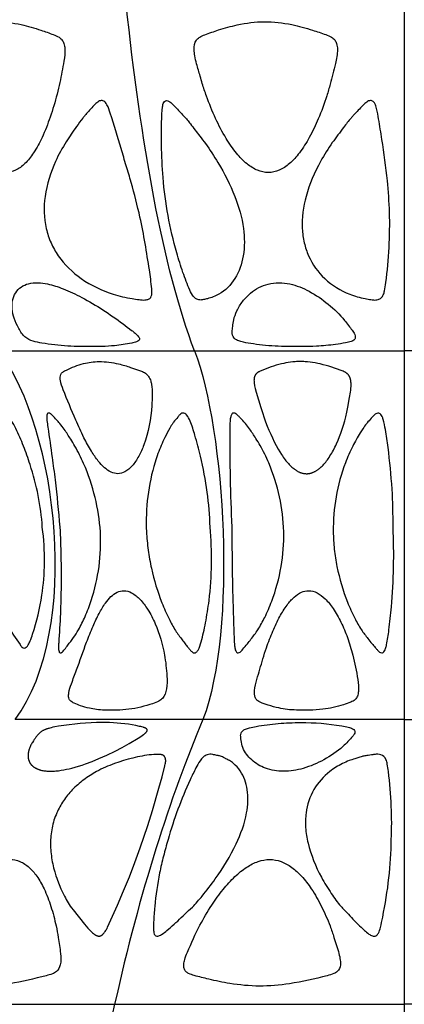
# Model space of a CAD drawing. Header units: millimetres. Extents: x 1250 to 1725, y 0 to 1655.
# Tile 29 of 256: x 1459 to 1488, y 370 to 444. Entities that reach past the tile are written whole.
import ezdxf

# ---------------------------------------------------------------- set-up
doc = ezdxf.new("R2010")
doc.units = ezdxf.units.MM
doc.header["$MEASUREMENT"] = 0
doc.layers.add('Crea2D$visibili$tangenti', color=7, linetype='Continuous', true_color=0x000000)

msp = doc.modelspace()

# ---------------------------------------------------------------- linework, layer by layer
at = {"layer": 'Crea2D$visibili$tangenti'}
for p, q in [((1487.599, 444.744), (1487.599, 418.847)), ((1457.309, 418.847), (1471.92, 418.847)), ((1471.92, 418.847), (1487.599, 418.847)), ((1503.279, 418.847), (1487.599, 418.847)), ((1487.599, 418.847), (1487.599, 391.292)), ((1472.543, 391.292), (1458.513, 391.292)), ((1487.599, 391.292), (1472.543, 391.292)), ((1487.599, 391.292), (1502.655, 391.292)), ((1487.599, 391.292), (1487.599, 370.001)), ((1445.763, 370.001), (1465.943, 370.001)), ((1465.943, 370.001), (1487.599, 370.001)), ((1509.255, 370.001), (1487.599, 370.001)), ((1487.599, 370.001), (1487.599, 341.82))]:
    msp.add_line(p, q, dxfattribs=at)
for points in [[(1480.291, 409.672), (1480.325, 409.671), (1480.36, 409.672), (1480.394, 409.675), (1480.428, 409.678), (1480.462, 409.682), (1480.495, 409.687), (1480.529, 409.693), (1480.562, 409.7), (1480.595, 409.708), (1480.628, 409.717), (1480.66, 409.727), (1480.693, 409.738), (1480.725, 409.749), (1480.757, 409.761), (1480.788, 409.774), (1480.82, 409.787), (1480.858, 409.805), (1480.897, 409.824), (1480.934, 409.844), (1480.972, 409.865), (1481.009, 409.886), (1481.045, 409.909), (1481.081, 409.932), (1481.116, 409.956), (1481.151, 409.981), (1481.186, 410.006), (1481.22, 410.032), (1481.253, 410.059), (1481.319, 410.114), (1481.382, 410.172), (1481.455, 410.242), (1481.526, 410.315), (1481.594, 410.389), (1481.66, 410.466), (1481.723, 410.544), (1481.785, 410.624), (1481.846, 410.705), (1481.904, 410.788), (1481.974, 410.89), (1482.042, 410.995), (1482.108, 411.101), (1482.172, 411.208), (1482.234, 411.316), (1482.294, 411.425), (1482.408, 411.646), (1482.471, 411.776), (1482.531, 411.907), (1482.646, 412.172), (1482.753, 412.439), (1482.854, 412.71), (1482.958, 413.008), (1483.055, 413.309), (1483.144, 413.611), (1483.225, 413.916), (1483.31, 414.278), (1483.384, 414.643), (1483.514, 415.376), (1483.576, 415.775), (1483.592, 415.908), (1483.605, 416.041), (1483.61, 416.108), (1483.614, 416.175), (1483.616, 416.241), (1483.617, 416.308), (1483.616, 416.376), (1483.614, 416.443), (1483.609, 416.515), (1483.606, 416.551), (1483.602, 416.587), (1483.597, 416.622), (1483.592, 416.658), (1483.585, 416.693), (1483.577, 416.728), (1483.569, 416.763), (1483.564, 416.78), (1483.559, 416.797), (1483.553, 416.814), (1483.547, 416.831), (1483.541, 416.848), (1483.535, 416.864), (1483.528, 416.881), (1483.521, 416.897), (1483.513, 416.913), (1483.505, 416.929), (1483.497, 416.945), (1483.488, 416.961), (1483.479, 416.977), (1483.469, 416.992), (1483.461, 417.005), (1483.452, 417.017), (1483.443, 417.03), (1483.434, 417.042), (1483.425, 417.054), (1483.415, 417.066), (1483.405, 417.078), (1483.395, 417.089), (1483.384, 417.101), (1483.373, 417.112), (1483.362, 417.123), (1483.351, 417.133), (1483.34, 417.144), (1483.328, 417.154), (1483.317, 417.163), (1483.305, 417.173), (1483.288, 417.185), (1483.272, 417.197), (1483.255, 417.209), (1483.237, 417.219), (1483.22, 417.23), (1483.202, 417.24), (1483.184, 417.25), (1483.166, 417.259), (1483.129, 417.277), (1483.092, 417.294), (1483.017, 417.326), (1482.809, 417.409), (1482.6, 417.489), (1482.389, 417.564), (1482.176, 417.635), (1481.962, 417.701), (1481.747, 417.763), (1481.53, 417.821), (1481.312, 417.873), (1481.125, 417.914), (1480.936, 417.95), (1480.747, 417.982), (1480.557, 418.009), (1480.366, 418.03), (1480.175, 418.045), (1480.079, 418.05), (1479.983, 418.053), (1479.887, 418.055), (1479.79, 418.054), (1479.703, 418.054), (1479.616, 418.052), (1479.529, 418.048), (1479.442, 418.043), (1479.268, 418.029), (1479.095, 418.009), (1478.923, 417.984), (1478.751, 417.954), (1478.58, 417.919), (1478.41, 417.881), (1478.215, 417.831), (1478.021, 417.777), (1477.828, 417.719), (1477.637, 417.656), (1477.447, 417.588), (1477.259, 417.517), (1477.072, 417.442), (1476.886, 417.364), (1476.814, 417.331), (1476.778, 417.314), (1476.742, 417.297), (1476.708, 417.278), (1476.69, 417.268), (1476.674, 417.258), (1476.657, 417.247), (1476.64, 417.236), (1476.624, 417.225), (1476.608, 417.213), (1476.598, 417.204), (1476.587, 417.195), (1476.577, 417.186), (1476.566, 417.177), (1476.556, 417.168), (1476.547, 417.158), (1476.537, 417.149), (1476.527, 417.139), (1476.518, 417.129), (1476.509, 417.118), (1476.501, 417.108), (1476.492, 417.097), (1476.484, 417.086), (1476.476, 417.075), (1476.468, 417.064), (1476.461, 417.052), (1476.454, 417.041), (1476.447, 417.029), (1476.441, 417.017), (1476.434, 417.005), (1476.428, 416.993), (1476.423, 416.981), (1476.418, 416.969), (1476.412, 416.957), (1476.408, 416.944), (1476.403, 416.931), (1476.399, 416.919), (1476.395, 416.906), (1476.391, 416.893), (1476.388, 416.88), (1476.384, 416.867), (1476.381, 416.854), (1476.377, 416.835), (1476.374, 416.816), (1476.371, 416.796), (1476.368, 416.777), (1476.366, 416.757), (1476.365, 416.738), (1476.363, 416.718), (1476.362, 416.698), (1476.361, 416.659), (1476.362, 416.619), (1476.363, 416.58), (1476.365, 416.54), (1476.369, 416.49), (1476.375, 416.441), (1476.381, 416.391), (1476.388, 416.342), (1476.405, 416.244), (1476.425, 416.146), (1476.447, 416.049), (1476.524, 415.76), (1476.862, 414.619), (1476.985, 414.236), (1477.115, 413.856), (1477.229, 413.544), (1477.35, 413.235), (1477.476, 412.928), (1477.608, 412.624), (1477.737, 412.341), (1477.871, 412.062), (1478.013, 411.786), (1478.162, 411.515), (1478.285, 411.308), (1478.414, 411.104), (1478.481, 411.004), (1478.55, 410.906), (1478.621, 410.808), (1478.693, 410.712), (1478.751, 410.639), (1478.81, 410.566), (1478.87, 410.495), (1478.932, 410.425), (1478.995, 410.356), (1479.061, 410.289), (1479.127, 410.224), (1479.196, 410.161), (1479.261, 410.104), (1479.328, 410.05), (1479.362, 410.024), (1479.396, 409.998), (1479.431, 409.973), (1479.466, 409.949), (1479.502, 409.925), (1479.538, 409.903), (1479.574, 409.881), (1479.612, 409.86), (1479.649, 409.839), (1479.687, 409.82), (1479.726, 409.801), (1479.765, 409.784), (1479.796, 409.771), (1479.828, 409.759), (1479.859, 409.747), (1479.891, 409.736), (1479.924, 409.726), (1479.956, 409.716), (1479.989, 409.708), (1480.022, 409.7), (1480.055, 409.693), (1480.088, 409.687), (1480.122, 409.682), (1480.156, 409.678), (1480.189, 409.675), (1480.223, 409.673), (1480.257, 409.672)], [(1465.003, 391.066), (1464.594, 391.061), (1464.184, 391.047), (1463.775, 391.024), (1463.366, 390.993), (1462.957, 390.954), (1462.549, 390.907), (1462.141, 390.851), (1461.735, 390.786), (1461.462, 390.736), (1461.326, 390.709), (1461.191, 390.678), (1461.101, 390.657), (1461.012, 390.633), (1460.968, 390.621), (1460.924, 390.607), (1460.88, 390.593), (1460.837, 390.577), (1460.799, 390.563), (1460.762, 390.548), (1460.725, 390.532), (1460.688, 390.515), (1460.652, 390.498), (1460.616, 390.479), (1460.58, 390.46), (1460.545, 390.44), (1460.511, 390.419), (1460.477, 390.397), (1460.444, 390.374), (1460.411, 390.35), (1460.379, 390.325), (1460.348, 390.3), (1460.318, 390.273), (1460.289, 390.246), (1460.265, 390.223), (1460.242, 390.199), (1460.22, 390.175), (1460.198, 390.15), (1460.155, 390.1), (1460.114, 390.048), (1460.05, 389.965), (1459.989, 389.879), (1459.93, 389.793), (1459.872, 389.705), (1459.796, 389.581), (1459.759, 389.518), (1459.723, 389.455), (1459.689, 389.391), (1459.657, 389.326), (1459.627, 389.26), (1459.599, 389.193), (1459.576, 389.133), (1459.555, 389.073), (1459.536, 389.012), (1459.527, 388.981), (1459.519, 388.95), (1459.512, 388.919), (1459.505, 388.888), (1459.498, 388.857), (1459.493, 388.826), (1459.487, 388.794), (1459.483, 388.763), (1459.479, 388.731), (1459.476, 388.7), (1459.474, 388.672), (1459.472, 388.645), (1459.471, 388.618), (1459.471, 388.59), (1459.471, 388.563), (1459.471, 388.536), (1459.473, 388.509), (1459.475, 388.481), (1459.477, 388.454), (1459.48, 388.427), (1459.484, 388.4), (1459.489, 388.374), (1459.494, 388.347), (1459.5, 388.32), (1459.507, 388.294), (1459.514, 388.268), (1459.522, 388.243), (1459.531, 388.219), (1459.54, 388.195), (1459.55, 388.171), (1459.56, 388.147), (1459.571, 388.124), (1459.583, 388.101), (1459.595, 388.078), (1459.608, 388.056), (1459.621, 388.034), (1459.635, 388.012), (1459.65, 387.991), (1459.665, 387.97), (1459.681, 387.949), (1459.697, 387.929), (1459.714, 387.909), (1459.731, 387.89), (1459.748, 387.872), (1459.766, 387.854), (1459.785, 387.836), (1459.804, 387.819), (1459.823, 387.803), (1459.843, 387.786), (1459.863, 387.771), (1459.883, 387.755), (1459.904, 387.74), (1459.925, 387.726), (1459.946, 387.712), (1459.968, 387.698), (1459.99, 387.685), (1460.012, 387.672), (1460.034, 387.66), (1460.066, 387.643), (1460.098, 387.627), (1460.13, 387.612), (1460.163, 387.598), (1460.196, 387.584), (1460.229, 387.571), (1460.263, 387.559), (1460.296, 387.547), (1460.331, 387.536), (1460.365, 387.526), (1460.4, 387.517), (1460.434, 387.507), (1460.504, 387.491), (1460.575, 387.477), (1460.646, 387.465), (1460.718, 387.455), (1460.789, 387.447), (1460.861, 387.44), (1460.933, 387.435), (1461.005, 387.431), (1461.147, 387.428), (1461.248, 387.429), (1461.349, 387.433), (1461.449, 387.439), (1461.549, 387.447), (1461.65, 387.456), (1461.749, 387.468), (1461.949, 387.495), (1462.147, 387.529), (1462.345, 387.568), (1462.541, 387.613), (1462.737, 387.661), (1462.995, 387.732), (1463.251, 387.808), (1463.505, 387.89), (1463.758, 387.977), (1464.259, 388.165), (1464.754, 388.368), (1465.369, 388.639), (1465.975, 388.93), (1466.51, 389.208), (1467.036, 389.504), (1467.699, 389.905), (1467.899, 390.03), (1467.998, 390.095), (1468.095, 390.162), (1468.148, 390.202), (1468.174, 390.222), (1468.2, 390.243), (1468.225, 390.264), (1468.249, 390.286), (1468.261, 390.298), (1468.272, 390.309), (1468.284, 390.321), (1468.295, 390.333), (1468.311, 390.351), (1468.318, 390.36), (1468.325, 390.369), (1468.333, 390.379), (1468.339, 390.388), (1468.346, 390.398), (1468.352, 390.408), (1468.357, 390.417), (1468.359, 390.421), (1468.362, 390.425), (1468.364, 390.43), (1468.366, 390.434), (1468.368, 390.439), (1468.37, 390.443), (1468.371, 390.448), (1468.373, 390.453), (1468.375, 390.457), (1468.376, 390.462), (1468.377, 390.467), (1468.378, 390.472), (1468.379, 390.477), (1468.379, 390.479), (1468.38, 390.482), (1468.38, 390.485), (1468.38, 390.488), (1468.381, 390.491), (1468.381, 390.494), (1468.381, 390.498), (1468.381, 390.501), (1468.381, 390.504), (1468.381, 390.507), (1468.38, 390.511), (1468.38, 390.514), (1468.379, 390.517), (1468.379, 390.52), (1468.378, 390.523), (1468.377, 390.527), (1468.377, 390.53), (1468.376, 390.531), (1468.376, 390.533), (1468.375, 390.535), (1468.374, 390.537), (1468.373, 390.539), (1468.372, 390.541), (1468.371, 390.543), (1468.37, 390.545), (1468.369, 390.547), (1468.368, 390.549), (1468.367, 390.551), (1468.366, 390.553), (1468.365, 390.555), (1468.364, 390.557), (1468.361, 390.56), (1468.358, 390.564), (1468.355, 390.568), (1468.353, 390.571), (1468.35, 390.574), (1468.346, 390.578), (1468.343, 390.581), (1468.34, 390.584), (1468.333, 390.591), (1468.328, 390.595), (1468.324, 390.599), (1468.319, 390.603), (1468.313, 390.607), (1468.308, 390.611), (1468.303, 390.615), (1468.298, 390.618), (1468.293, 390.622), (1468.282, 390.629), (1468.271, 390.635), (1468.26, 390.641), (1468.248, 390.647), (1468.237, 390.653), (1468.225, 390.658), (1468.213, 390.663), (1468.202, 390.668), (1468.178, 390.677), (1468.153, 390.686), (1468.111, 390.7), (1468.069, 390.713), (1467.984, 390.738), (1467.898, 390.761), (1467.812, 390.781), (1467.534, 390.842), (1467.254, 390.895), (1466.975, 390.939), (1466.695, 390.976), (1466.414, 391.006), (1466.132, 391.029), (1465.85, 391.046), (1465.568, 391.058)], [(1461.618, 384.308), (1461.56, 384.173), (1461.505, 384.036), (1461.455, 383.897), (1461.409, 383.758), (1461.367, 383.617), (1461.329, 383.474), (1461.294, 383.331), (1461.264, 383.187), (1461.237, 383.043), (1461.214, 382.897), (1461.194, 382.751), (1461.178, 382.605), (1461.166, 382.458), (1461.157, 382.311), (1461.151, 382.164), (1461.149, 382.017), (1461.151, 381.863), (1461.156, 381.71), (1461.164, 381.557), (1461.176, 381.404), (1461.191, 381.251), (1461.21, 381.099), (1461.231, 380.947), (1461.256, 380.795), (1461.284, 380.644), (1461.315, 380.493), (1461.348, 380.343), (1461.384, 380.194), (1461.423, 380.045), (1461.465, 379.897), (1461.556, 379.604), (1461.61, 379.441), (1461.668, 379.28), (1461.791, 378.961), (1461.925, 378.646), (1462.068, 378.334), (1462.194, 378.08), (1462.26, 377.954), (1462.328, 377.829), (1462.398, 377.706), (1462.471, 377.584), (1462.547, 377.465), (1462.625, 377.347), (1462.728, 377.201), (1462.835, 377.059), (1463.688, 375.99), (1463.809, 375.843), (1463.933, 375.699), (1464.031, 375.592), (1464.082, 375.54), (1464.134, 375.489), (1464.186, 375.439), (1464.24, 375.39), (1464.295, 375.343), (1464.351, 375.296), (1464.382, 375.271), (1464.415, 375.246), (1464.447, 375.222), (1464.464, 375.211), (1464.481, 375.2), (1464.498, 375.189), (1464.515, 375.179), (1464.533, 375.169), (1464.551, 375.16), (1464.569, 375.151), (1464.587, 375.142), (1464.606, 375.134), (1464.625, 375.127), (1464.636, 375.123), (1464.648, 375.12), (1464.659, 375.116), (1464.671, 375.113), (1464.682, 375.11), (1464.694, 375.108), (1464.706, 375.105), (1464.718, 375.103), (1464.729, 375.102), (1464.741, 375.101), (1464.753, 375.1), (1464.765, 375.099), (1464.771, 375.099), (1464.777, 375.099), (1464.783, 375.099), (1464.789, 375.1), (1464.794, 375.1), (1464.8, 375.1), (1464.806, 375.101), (1464.812, 375.102), (1464.819, 375.103), (1464.826, 375.104), (1464.834, 375.105), (1464.841, 375.107), (1464.848, 375.109), (1464.855, 375.111), (1464.862, 375.113), (1464.869, 375.115), (1464.876, 375.117), (1464.883, 375.12), (1464.89, 375.122), (1464.897, 375.125), (1464.904, 375.128), (1464.911, 375.131), (1464.917, 375.134), (1464.924, 375.138), (1464.937, 375.145), (1464.951, 375.152), (1464.963, 375.16), (1464.976, 375.168), (1464.989, 375.177), (1465.001, 375.186), (1465.013, 375.195), (1465.024, 375.204), (1465.04, 375.218), (1465.055, 375.231), (1465.069, 375.245), (1465.084, 375.259), (1465.097, 375.274), (1465.111, 375.289), (1465.124, 375.304), (1465.137, 375.319), (1465.162, 375.351), (1465.186, 375.383), (1465.234, 375.449), (1465.285, 375.524), (1465.31, 375.562), (1465.322, 375.582), (1465.333, 375.601), (1465.344, 375.621), (1465.355, 375.64), (1465.374, 375.68), (1465.412, 375.76), (1466.152, 377.418), (1466.607, 378.473), (1467.046, 379.536), (1467.463, 380.607), (1467.85, 381.689), (1468.425, 383.365), (1468.777, 384.491), (1469.259, 386.159), (1469.485, 386.998), (1469.7, 387.84), (1469.73, 387.967), (1469.737, 387.999), (1469.743, 388.031), (1469.748, 388.063), (1469.752, 388.095), (1469.756, 388.127), (1469.758, 388.159), (1469.759, 388.175), (1469.76, 388.192), (1469.76, 388.208), (1469.76, 388.224), (1469.759, 388.24), (1469.758, 388.256), (1469.757, 388.272), (1469.756, 388.289), (1469.754, 388.305), (1469.751, 388.321), (1469.748, 388.338), (1469.745, 388.354), (1469.742, 388.366), (1469.739, 388.378), (1469.736, 388.389), (1469.733, 388.401), (1469.729, 388.413), (1469.725, 388.424), (1469.721, 388.436), (1469.716, 388.447), (1469.711, 388.458), (1469.706, 388.469), (1469.701, 388.48), (1469.695, 388.49), (1469.689, 388.501), (1469.686, 388.506), (1469.682, 388.511), (1469.679, 388.515), (1469.676, 388.52), (1469.672, 388.525), (1469.669, 388.53), (1469.666, 388.534), (1469.662, 388.538), (1469.659, 388.542), (1469.655, 388.546), (1469.648, 388.553), (1469.641, 388.56), (1469.633, 388.567), (1469.626, 388.574), (1469.618, 388.581), (1469.61, 388.587), (1469.601, 388.593), (1469.593, 388.599), (1469.584, 388.604), (1469.575, 388.61), (1469.566, 388.615), (1469.557, 388.62), (1469.548, 388.624), (1469.538, 388.629), (1469.53, 388.633), (1469.521, 388.636), (1469.512, 388.64), (1469.504, 388.643), (1469.495, 388.646), (1469.486, 388.649), (1469.468, 388.654), (1469.449, 388.659), (1469.431, 388.664), (1469.412, 388.667), (1469.393, 388.671), (1469.374, 388.673), (1469.355, 388.676), (1469.336, 388.678), (1469.317, 388.679), (1469.278, 388.682), (1469.24, 388.683), (1469.191, 388.684), (1469.143, 388.684), (1469.046, 388.681), (1468.878, 388.672), (1468.71, 388.658), (1468.532, 388.64), (1468.356, 388.617), (1468.18, 388.591), (1468.005, 388.561), (1467.657, 388.492), (1467.311, 388.412), (1466.959, 388.322), (1466.61, 388.223), (1466.263, 388.114), (1465.92, 387.995), (1465.582, 387.865), (1465.414, 387.795), (1465.248, 387.723), (1465.083, 387.647), (1464.92, 387.569), (1464.758, 387.487), (1464.598, 387.402), (1464.349, 387.26), (1464.226, 387.186), (1464.105, 387.109), (1463.984, 387.031), (1463.866, 386.95), (1463.748, 386.868), (1463.633, 386.783), (1463.519, 386.696), (1463.407, 386.606), (1463.296, 386.515), (1463.188, 386.421), (1463.081, 386.325), (1462.977, 386.228), (1462.874, 386.127), (1462.774, 386.025), (1462.685, 385.93), (1462.598, 385.834), (1462.512, 385.735), (1462.429, 385.635), (1462.348, 385.534), (1462.27, 385.43), (1462.193, 385.325), (1462.119, 385.219), (1462.047, 385.11), (1461.978, 385), (1461.911, 384.889), (1461.847, 384.776), (1461.785, 384.661), (1461.727, 384.545), (1461.671, 384.427)]]:
    msp.add_lwpolyline(points, close=True, dxfattribs=at)
for points in [[(1471.92, 418.847), (1469.537, 425.064), (1467.88, 434.596), (1466.81, 444.744)], [(1458.513, 391.292), (1463.463, 398.022), (1461.726, 412.865), (1457.309, 418.847)], [(1471.92, 418.847), (1474.206, 412.865), (1475.106, 398.022), (1472.543, 391.292)], [(1472.543, 391.292), (1470.092, 385.484), (1467.824, 378.434), (1465.943, 370.001)], [(1465.943, 370.001), (1464.059, 361.595), (1462.532, 352.02), (1461.391, 341.82)]]:
    msp.add_open_spline(points, degree=3, dxfattribs=at)
for points, knots in [([(1457.046, 443.464), (1456.412, 443.464), (1455.338, 443.302), (1453.98, 442.889), (1453.185, 442.593), (1452.741, 442.406), (1452.539, 442.279), (1452.243, 441.971), (1452.222, 441.442), (1452.311, 440.845), (1452.54, 439.992), (1452.841, 438.998), (1453.301, 437.636), (1453.871, 436.3), (1454.601, 434.881), (1455.363, 433.759), (1456.151, 432.887), (1456.954, 432.333), (1457.54, 432.182), (1457.801, 432.182), (1458.055, 432.182), (1458.589, 432.319), (1459.305, 432.865), (1459.959, 433.715), (1460.587, 434.894), (1461.162, 436.366), (1461.575, 437.752), (1461.897, 439.156), (1462.124, 440.29), (1462.269, 441.264), (1462.173, 441.812), (1462.03, 442.111), (1461.741, 442.343), (1461.202, 442.566), (1460.259, 442.89), (1458.839, 443.318), (1457.689, 443.466), (1457.046, 443.464)], [0, 0, 0, 0, 1.898753, 3.240814, 4.25527, 4.442022, 4.686544, 4.967907, 5.688654, 6.158275, 6.829708, 8.305407, 9.297543, 11.125829, 12.667797, 14.075999, 15.18597, 16.187291, 16.966729, 16.966729, 16.966729, 17.72743, 18.582138, 19.628475, 20.934877, 22.574781, 24.368477, 25.267423, 26.896465, 27.838084, 28.215505, 28.533584, 28.82518, 29.298157, 30.285818, 31.8142, 33.743144, 33.743144, 33.743144, 33.743144]), ([(1477.136, 443.464), (1476.455, 443.464), (1475.299, 443.301), (1473.827, 442.888), (1472.96, 442.593), (1472.473, 442.408), (1472.252, 442.283), (1471.919, 441.991), (1471.861, 441.453), (1471.937, 440.869), (1472.098, 440.195), (1472.301, 439.514), (1472.531, 438.703), (1472.889, 437.638), (1473.452, 436.253), (1474.194, 434.813), (1474.982, 433.669), (1475.767, 432.841), (1476.581, 432.318), (1477.161, 432.182), (1477.436, 432.182), (1477.71, 432.182), (1478.288, 432.319), (1479.085, 432.859), (1479.838, 433.707), (1480.549, 434.846), (1481.227, 436.275), (1481.721, 437.622), (1482.131, 439.007), (1482.414, 440.162), (1482.636, 441.172), (1482.569, 441.79), (1482.417, 442.112), (1482.119, 442.344), (1481.557, 442.567), (1480.562, 442.893), (1479.048, 443.32), (1477.824, 443.466), (1477.136, 443.464)], [0, 0, 0, 0, 2.03938, 3.485622, 4.583077, 4.785482, 5.049001, 5.344551, 6.077461, 6.547287, 7.162679, 8.12336, 8.698789, 9.680278, 11.499198, 13.175543, 14.536981, 15.654113, 16.585325, 17.408131, 17.408131, 17.408131, 18.23153, 19.153082, 20.261199, 21.62201, 23.166777, 25.007061, 25.91766, 27.501889, 28.572174, 29.014897, 29.332286, 29.627975, 30.116152, 31.149045, 32.766034, 34.829817, 34.829817, 34.829817, 34.829817]), ([(1468.383, 422.686), (1468.451, 422.704), (1468.579, 422.762), (1468.707, 422.943), (1468.746, 423.2), (1468.688, 423.859), (1468.419, 425.757), (1467.979, 428.424), (1467.315, 431.004), (1466.811, 432.705), (1466.281, 434.424), (1465.827, 435.956), (1465.445, 437.172), (1465.186, 437.547), (1464.85, 437.589), (1464.574, 437.382), (1464.291, 437.103), (1464.006, 436.76), (1463.752, 436.487), (1463.444, 436.119), (1462.982, 435.47), (1462.247, 434.42), (1461.318, 432.727), (1460.616, 430.531), (1460.641, 428.784), (1460.829, 427.997)], [0, 0, 0, 0, 0.211694, 0.406957, 0.645281, 0.977754, 2.391621, 6.39598, 9.082698, 10.374551, 11.720588, 14.47808, 15.169356, 15.54286, 15.795773, 16.102152, 16.528015, 17.014451, 17.420768, 17.657449, 18.445631, 19.816444, 21.49582, 24.234286, 26.657394, 26.657394, 26.657394, 26.657394]), ([(1472.168, 422.686), (1472.258, 422.659), (1472.404, 422.642), (1472.643, 422.698), (1473.082, 422.793), (1473.999, 423.142), (1475.069, 424.227), (1475.677, 426.018), (1475.663, 427.322), (1475.572, 427.997), (1475.461, 428.824), (1474.959, 430.535), (1473.893, 432.629), (1472.935, 434.085), (1472.223, 435.031), (1471.764, 435.614), (1471.281, 436.235), (1470.883, 436.658), (1470.511, 437.063), (1470.252, 437.329), (1470.05, 437.498), (1469.839, 437.592), (1469.647, 437.52), (1469.555, 437.292), (1469.495, 436.96), (1469.44, 435.919), (1469.436, 434.185), (1469.576, 430.709), (1470.15, 427.515), (1471.029, 424.753), (1471.431, 423.651), (1471.784, 422.935), (1472.04, 422.726), (1472.168, 422.686)], [0, 0, 0, 0, 0.283972, 0.428383, 0.731238, 1.640629, 3.329268, 5.162575, 7.20401, 7.20401, 7.20401, 9.703591, 12.52497, 14.229847, 14.93015, 16.075282, 16.45667, 17.286796, 17.81651, 18.10923, 18.398529, 18.606119, 18.779487, 18.966277, 19.298492, 19.810708, 22.078277, 24.509987, 30.233168, 31.772772, 33.197609, 33.754862, 34.153724, 34.153724, 34.153724, 34.153724]), ([(1485.64, 422.686), (1485.726, 422.71), (1485.892, 422.801), (1486.048, 423.045), (1486.151, 423.437), (1486.432, 425.486), (1486.59, 428.246), (1486.344, 431.825), (1486.006, 434.145), (1485.728, 435.942), (1485.561, 436.843), (1485.434, 437.307), (1485.253, 437.558), (1484.966, 437.584), (1484.69, 437.383), (1484.394, 437.102), (1484.092, 436.761), (1483.823, 436.487), (1483.477, 436.099), (1482.958, 435.424), (1482.153, 434.371), (1481.106, 432.7), (1480.183, 430.566), (1479.924, 428.81), (1479.968, 427.997)], [0, 0, 0, 0, 0.268503, 0.546544, 0.85073, 1.479081, 6.750974, 9.117991, 12.23126, 13.781921, 14.575603, 14.979482, 15.223119, 15.463123, 15.772327, 16.209005, 16.707929, 17.125219, 17.368601, 18.261285, 19.68315, 21.339031, 24.174637, 26.610116, 26.610116, 26.610116, 26.610116]), ([(1460.829, 427.997), (1460.915, 427.629), (1461.154, 426.922), (1461.924, 425.555), (1463.435, 424.093), (1465.434, 423.146), (1466.945, 422.797), (1467.673, 422.7), (1468.049, 422.645), (1468.258, 422.656), (1468.383, 422.686)], [0, 0, 0, 0, 1.129673, 2.23813, 4.67283, 7.346161, 8.792214, 9.318851, 9.545989, 9.935634, 9.935634, 9.935634, 9.935634]), ([(1479.968, 427.997), (1479.985, 427.636), (1480.084, 426.941), (1480.527, 425.602), (1481.582, 424.125), (1483.179, 423.142), (1484.419, 422.796), (1485.023, 422.699), (1485.345, 422.644), (1485.529, 422.657), (1485.64, 422.686)], [0, 0, 0, 0, 1.081014, 2.100071, 4.210496, 6.418753, 7.618501, 8.059679, 8.251814, 8.600314, 8.600314, 8.600314, 8.600314]), ([(1463.406, 419.171), (1463.942, 419.168), (1464.789, 419.161), (1466.063, 419.234), (1466.923, 419.368), (1467.528, 419.506), (1467.731, 419.594), (1467.808, 419.697), (1467.795, 419.805), (1467.726, 419.918), (1467.577, 420.092), (1467.392, 420.246), (1467.037, 420.513), (1465.817, 421.458), (1464.131, 422.549), (1462.197, 423.484), (1461.32, 423.772), (1460.924, 423.857), (1460.466, 423.952), (1459.755, 424.016), (1458.937, 423.661), (1458.5, 423.214), (1458.282, 422.62), (1458.246, 421.954), (1458.416, 421.239), (1458.704, 420.653), (1458.966, 420.182), (1459.298, 419.798), (1459.833, 419.548), (1460.604, 419.414), (1461.786, 419.24), (1462.758, 419.182), (1463.406, 419.171)], [0, 0, 0, 0, 1.606467, 2.539183, 3.827707, 4.213325, 4.401692, 4.483159, 4.580736, 4.707676, 4.881497, 5.264626, 5.427505, 6.21496, 9.891791, 11.43589, 12.650952, 12.650952, 12.650952, 14.074095, 14.700354, 15.282016, 15.906427, 16.567536, 17.262933, 18.094743, 18.515122, 18.886708, 19.58629, 20.259009, 21.22676, 23.173537, 23.173537, 23.173537, 23.173537]), ([(1478.881, 419.171), (1479.594, 419.169), (1480.791, 419.154), (1482.234, 419.292), (1483.102, 419.428), (1483.582, 419.532), (1483.831, 419.639), (1483.924, 419.771), (1483.951, 419.978), (1483.839, 420.189), (1483.647, 420.468), (1483.423, 420.76), (1482.887, 421.462), (1481.938, 422.376), (1480.567, 423.329), (1479.548, 423.745), (1479.044, 423.857), (1478.514, 423.978), (1477.433, 423.987), (1476.229, 423.353), (1475.499, 422.572), (1475.07, 421.892), (1474.841, 421.238), (1474.776, 420.708), (1474.705, 420.251), (1474.779, 419.862), (1475.085, 419.629), (1475.506, 419.501), (1476.158, 419.386), (1477.321, 419.233), (1478.248, 419.18), (1478.881, 419.171)], [0, 0, 0, 0, 2.141627, 3.583787, 4.344795, 4.778251, 5.054494, 5.148326, 5.241563, 5.66523, 5.826836, 6.274485, 6.762245, 8.477463, 10.206696, 11.75361, 11.75361, 11.75361, 13.387092, 14.895742, 15.728031, 16.579514, 17.293151, 17.791079, 18.1777, 18.685125, 18.917927, 19.272354, 20.01477, 20.895698, 22.794939, 22.794939, 22.794939, 22.794939]), ([(1466.173, 409.672), (1466.357, 409.668), (1466.773, 409.791), (1467.198, 410.175), (1467.522, 410.589), (1467.747, 410.978), (1467.957, 411.386), (1468.446, 412.612), (1468.717, 414.032), (1468.745, 415.565), (1468.741, 416.175), (1468.638, 416.635), (1468.523, 416.913), (1468.298, 417.16), (1468.03, 417.304), (1467.634, 417.453), (1467.045, 417.657), (1466.076, 417.942), (1465.278, 418.057), (1464.788, 418.054), (1464.392, 418.056), (1463.542, 417.935), (1462.647, 417.581), (1462.079, 417.293), (1461.905, 417.106), (1461.853, 416.875), (1461.897, 416.478), (1462.311, 415.41), (1462.886, 413.979), (1463.593, 412.445), (1464.151, 411.416), (1464.662, 410.66), (1465.148, 410.121), (1465.636, 409.765), (1466.002, 409.669), (1466.173, 409.672)], [0, 0, 0, 0, 0.548218, 1.268075, 1.681789, 2.136895, 2.602912, 3.064334, 6.088449, 6.892921, 7.666654, 7.912475, 8.300823, 8.561958, 8.89658, 9.205395, 9.832308, 10.766013, 12.235284, 12.235284, 12.235284, 13.421746, 14.791006, 15.105151, 15.333001, 15.534098, 15.797456, 16.518171, 18.968586, 20.425945, 21.582402, 22.47933, 23.156049, 23.757034, 24.267443, 24.267443, 24.267443, 24.267443]), ([(1460.536, 405.668), (1460.437, 407.26), (1460.007, 409.317), (1459.146, 411.725), (1458.682, 412.834), (1458.32, 413.523), (1458.076, 413.79), (1457.915, 413.86), (1457.754, 413.834), (1457.652, 413.716), (1457.56, 413.6), (1457.462, 413.426), (1457.317, 413.223), (1457.151, 412.924), (1456.954, 412.442), (1456.685, 411.732), (1456.298, 410.452), (1456, 408.609), (1455.865, 405.147), (1456.46, 401.983), (1457.409, 399.415), (1457.989, 398.144), (1458.586, 397.294), (1458.996, 396.706), (1459.127, 396.639), (1459.175, 396.634)], [0, 0, 0, 0, 4.783696, 6.257279, 7.674696, 8.386081, 8.587069, 8.751031, 8.886495, 9.068842, 9.179908, 9.351436, 9.652799, 9.938696, 10.36894, 11.218588, 12.213847, 14.377476, 16.802907, 22.587649, 23.919725, 25.024272, 26.765631, 27.025802, 27.176478, 27.176478, 27.176478, 27.176478]), ([(1461.891, 396.271), (1461.923, 396.273), (1461.993, 396.312), (1462.094, 396.405), (1462.248, 396.592), (1462.651, 397.112), (1463.22, 397.902), (1463.775, 399.038), (1464.678, 401.41), (1464.972, 403.596), (1464.877, 405.331), (1464.823, 406.197), (1464.55, 407.941), (1463.825, 410.074), (1463.12, 411.491), (1462.613, 412.332), (1462.24, 412.9), (1461.923, 413.335), (1461.634, 413.655), (1461.409, 413.904), (1461.177, 414.137), (1461.02, 414.22), (1460.905, 414.165), (1460.855, 413.95), (1460.881, 413.61), (1461.028, 412.549), (1461.253, 411.079), (1461.569, 408.594), (1461.748, 406.858), (1461.845, 405.681)], [0, 0, 0, 0, 0.093832, 0.237199, 0.410378, 0.820458, 2.214578, 3.316498, 4.609414, 9.821235, 9.821235, 9.821235, 12.42153, 15.09856, 16.555638, 17.162235, 18.043831, 18.593868, 18.775687, 19.336584, 19.603331, 19.761717, 19.84295, 19.959548, 20.382655, 20.884913, 23.160311, 24.851964, 28.39607, 28.39607, 28.39607, 28.39607]), ([(1473.075, 405.681), (1473.052, 406.553), (1472.903, 408.336), (1472.467, 410.622), (1471.998, 412.388), (1471.672, 413.426), (1471.419, 413.983), (1471.207, 414.18), (1471.045, 414.219), (1470.876, 414.144), (1470.756, 414.023), (1470.581, 413.805), (1470.434, 413.618), (1470.225, 413.353), (1469.996, 412.972), (1469.718, 412.416), (1469.319, 411.582), (1468.499, 409.307), (1468.25, 407.085), (1468.321, 405.331), (1468.345, 404.873), (1468.431, 403.956), (1468.752, 402.163), (1469.275, 400.436), (1469.95, 398.909), (1470.447, 397.973), (1470.899, 397.373), (1471.208, 396.957), (1471.413, 396.713), (1471.575, 396.499), (1471.725, 396.336), (1471.848, 396.273), (1471.904, 396.271)], [0, 0, 0, 0, 2.616888, 5.359008, 6.975077, 8.095827, 8.624411, 8.798078, 8.943614, 9.103887, 9.327612, 9.455502, 9.941132, 10.041323, 10.469457, 11.271089, 11.905999, 13.243196, 18.512866, 18.512866, 18.512866, 19.890092, 21.272237, 23.972972, 25.285865, 26.279617, 27.146601, 27.53175, 27.838948, 28.0989, 28.336653, 28.501522, 28.501522, 28.501522, 28.501522]), ([(1475.166, 396.271), (1475.222, 396.276), (1475.358, 396.355), (1475.573, 396.606), (1475.847, 396.924), (1476.226, 397.407), (1476.703, 398.042), (1477.215, 398.999), (1477.886, 400.549), (1478.466, 402.688), (1478.607, 404.458), (1478.589, 405.331), (1478.564, 406.212), (1478.342, 407.971), (1477.658, 410.121), (1476.968, 411.541), (1476.463, 412.376), (1476.103, 412.931), (1475.803, 413.34), (1475.541, 413.625), (1475.365, 413.809), (1475.17, 414.017), (1475.036, 414.139), (1474.877, 414.214), (1474.762, 414.192), (1474.668, 414.096), (1474.601, 413.893), (1474.555, 413.509), (1474.526, 410.76), (1474.59, 408.118), (1474.705, 405.681)], [0, 0, 0, 0, 0.169372, 0.45726, 0.989885, 1.427985, 2.302758, 3.365243, 4.678635, 7.363699, 9.983634, 9.983634, 9.983634, 12.626996, 15.279181, 16.724113, 17.357673, 18.204341, 18.708304, 18.876471, 19.365734, 19.472976, 19.732206, 19.906461, 19.987187, 20.067758, 20.296694, 20.619322, 21.224189, 28.544307, 28.544307, 28.544307, 28.544307]), ([(1486.755, 405.681), (1486.767, 406.627), (1486.714, 408.618), (1486.473, 411.045), (1486.221, 412.781), (1486.077, 413.554), (1485.954, 413.932), (1485.859, 414.089), (1485.754, 414.189), (1485.607, 414.215), (1485.442, 414.138), (1485.313, 414.018), (1485.123, 413.809), (1484.957, 413.623), (1484.708, 413.343), (1484.52, 413.066), (1484.265, 412.658), (1484.012, 412.229), (1483.611, 411.495), (1482.656, 409.299), (1482.274, 407.083), (1482.284, 405.331), (1482.292, 404.894), (1482.346, 404.019), (1482.622, 402.242), (1483.133, 400.508), (1483.836, 398.963), (1484.341, 398.042), (1484.811, 397.429), (1485.154, 396.993), (1485.389, 396.724), (1485.57, 396.506), (1485.72, 396.345), (1485.852, 396.274), (1485.911, 396.271)], [0, 0, 0, 0, 2.838365, 5.97092, 7.313837, 8.098727, 8.329769, 8.503691, 8.643196, 8.759019, 8.929089, 9.171245, 9.291095, 9.771731, 9.921941, 10.414743, 10.771914, 11.368714, 11.906694, 13.281196, 18.539339, 18.539339, 18.539339, 19.850921, 21.166343, 23.929447, 25.250346, 26.255696, 27.074103, 27.562, 27.923752, 28.143699, 28.41087, 28.582978, 28.582978, 28.582978, 28.582978]), ([(1459.175, 396.634), (1459.234, 396.631), (1459.364, 396.697), (1459.504, 396.9), (1459.664, 397.228), (1460.085, 398.447), (1460.538, 400.389), (1460.769, 403.086), (1460.65, 404.783), (1460.536, 405.668)], [0, 0, 0, 0, 0.172368, 0.419432, 0.732354, 1.265904, 4.285688, 6.693955, 9.370943, 9.370943, 9.370943, 9.370943]), ([(1461.845, 405.681), (1461.882, 404.949), (1461.939, 403.484), (1461.945, 401.332), (1461.899, 399.179), (1461.797, 397.646), (1461.743, 396.694), (1461.756, 396.441), (1461.815, 396.291), (1461.87, 396.267), (1461.891, 396.271)], [0, 0, 0, 0, 2.197883, 4.396702, 6.45748, 8.656807, 9.002379, 9.320837, 9.411996, 9.477238, 9.477238, 9.477238, 9.477238]), ([(1471.904, 396.271), (1471.955, 396.268), (1472.072, 396.318), (1472.271, 396.604), (1472.495, 397.349), (1472.763, 398.591), (1473.225, 401.441), (1473.244, 403.854), (1473.075, 405.681)], [0, 0, 0, 0, 0.153806, 0.358951, 1.028887, 2.479579, 4.174455, 9.678333, 9.678333, 9.678333, 9.678333]), ([(1474.705, 405.681), (1474.707, 404.949), (1474.716, 403.565), (1474.746, 401.533), (1474.795, 399.682), (1474.84, 398.29), (1474.874, 397.364), (1474.9, 396.889), (1474.946, 396.542), (1475.02, 396.338), (1475.116, 396.265), (1475.166, 396.271)], [0, 0, 0, 0, 2.196453, 4.151064, 6.097015, 7.752547, 8.328249, 8.877308, 9.175757, 9.380274, 9.517262, 9.517262, 9.517262, 9.517262]), ([(1485.911, 396.271), (1485.949, 396.267), (1486.038, 396.3), (1486.135, 396.428), (1486.218, 396.626), (1486.339, 397.151), (1486.478, 398.187), (1486.807, 401.114), (1486.848, 403.689), (1486.755, 405.681)], [0, 0, 0, 0, 0.115031, 0.266793, 0.474494, 0.756013, 1.881741, 3.608725, 9.590197, 9.590197, 9.590197, 9.590197]), ([(1466.622, 400.922), (1466.453, 400.924), (1466.097, 400.832), (1465.637, 400.478), (1465.186, 399.936), (1464.746, 399.183), (1464.289, 398.204), (1463.724, 396.792), (1463.232, 395.342), (1462.749, 394.09), (1462.525, 393.427), (1462.485, 393.029), (1462.531, 392.803), (1462.686, 392.628), (1462.985, 392.475), (1463.447, 392.295), (1464.007, 392.141), (1464.601, 392.024), (1464.978, 392.004), (1465.175, 391.998), (1465.787, 391.985), (1467.017, 391.976), (1468.37, 392.331), (1469.207, 392.615), (1469.66, 392.947), (1469.878, 393.639), (1469.854, 394.748), (1469.673, 396.407), (1469.19, 398.098), (1468.483, 399.461), (1467.901, 400.258), (1467.292, 400.771), (1466.83, 400.923), (1466.622, 400.922)], [0, 0, 0, 0, 0.504562, 1.077434, 1.714431, 2.621328, 3.677958, 4.963369, 7.174813, 8.27563, 8.986814, 9.272705, 9.463001, 9.667884, 9.950573, 10.466674, 11.154137, 11.690482, 12.282089, 12.282089, 12.282089, 14.12549, 15.940537, 16.452658, 16.781351, 17.575182, 18.537687, 20.119809, 22.56347, 23.784147, 24.707821, 25.519125, 26.137478, 26.137478, 26.137478, 26.137478]), ([(1480.444, 400.922), (1480.262, 400.924), (1479.86, 400.827), (1479.308, 400.433), (1478.769, 399.804), (1478.245, 398.945), (1477.743, 397.872), (1477.335, 396.808), (1476.952, 395.597), (1476.643, 394.531), (1476.402, 393.641), (1476.389, 393.162), (1476.449, 392.899), (1476.606, 392.699), (1476.939, 392.522), (1477.48, 392.335), (1478.159, 392.16), (1478.868, 392.029), (1479.313, 392.004), (1479.543, 391.998), (1480.195, 391.987), (1481.387, 391.97), (1482.733, 392.288), (1483.538, 392.549), (1483.921, 392.745), (1484.119, 393.048), (1484.215, 393.568), (1484.093, 394.609), (1483.799, 395.957), (1483.384, 397.391), (1482.89, 398.56), (1482.345, 399.541), (1481.748, 400.299), (1481.125, 400.787), (1480.663, 400.922), (1480.444, 400.922)], [0, 0, 0, 0, 0.543545, 1.216144, 2.00678, 3.023673, 4.22323, 5.559468, 6.438959, 8.035707, 8.886343, 9.203813, 9.456575, 9.687518, 9.945469, 10.577889, 11.40377, 12.046871, 12.737823, 12.737823, 12.737823, 14.701285, 16.286419, 16.863956, 17.246121, 17.555671, 17.91501, 18.814301, 20.683726, 22.056176, 23.289293, 24.480876, 25.418194, 26.173192, 26.826981, 26.826981, 26.826981, 26.826981]), ([(1479.86, 391.066), (1479.296, 391.066), (1478.174, 391.016), (1476.899, 390.856), (1476.082, 390.695), (1475.734, 390.596), (1475.5, 390.459), (1475.38, 390.267), (1475.357, 390.1), (1475.375, 389.92), (1475.396, 389.623), (1475.559, 388.988), (1476.151, 388.195), (1477.245, 387.559), (1478.114, 387.43), (1478.577, 387.428), (1479.07, 387.429), (1480.124, 387.595), (1481.63, 388.247), (1482.87, 389.089), (1483.56, 389.815), (1483.853, 390.178), (1483.923, 390.333), (1483.899, 390.508), (1483.694, 390.636), (1483.362, 390.728), (1482.078, 390.984), (1480.884, 391.068), (1479.86, 391.066)], [0, 0, 0, 0, 1.692063, 3.364945, 3.852976, 4.188314, 4.449223, 4.650529, 4.849646, 4.945095, 5.192571, 5.74437, 6.890161, 8.085619, 9.477298, 9.477298, 9.477298, 10.958693, 12.644455, 14.374256, 15.432404, 15.633038, 15.777398, 15.930709, 16.124819, 16.466143, 16.971388, 20.044649, 20.044649, 20.044649, 20.044649]), ([(1469.24, 375.115), (1469.333, 375.145), (1469.548, 375.266), (1469.919, 375.575), (1470.298, 375.908), (1470.756, 376.309), (1471.191, 376.761), (1471.85, 377.337), (1472.605, 378.222), (1473.779, 379.745), (1475.019, 381.775), (1475.663, 383.503), (1475.808, 384.308), (1475.911, 384.886), (1475.978, 385.984), (1475.534, 387.286), (1474.934, 387.942), (1474.546, 388.214), (1474.284, 388.337), (1474.051, 388.485), (1473.846, 388.554), (1473.598, 388.612), (1473.421, 388.644), (1473.151, 388.702), (1472.872, 388.693), (1472.55, 388.49), (1472.276, 388.144), (1471.958, 387.562), (1471.042, 385.651), (1470.365, 383.852), (1469.937, 382.322)], [0, 0, 0, 0, 0.294924, 0.734137, 1.446111, 1.811362, 2.558544, 3.327523, 4.431445, 6.042847, 9.095403, 11.542324, 11.542324, 11.542324, 13.305228, 14.794465, 15.575137, 15.926194, 16.216026, 16.439118, 16.7548, 16.858881, 17.204438, 17.292326, 17.689928, 18.013403, 18.401086, 19.011177, 19.996925, 24.760893, 24.760893, 24.760893, 24.760893]), ([(1486.629, 382.322), (1486.668, 383.148), (1486.652, 384.847), (1486.499, 386.728), (1486.347, 387.897), (1486.236, 388.373), (1485.967, 388.662), (1485.608, 388.695), (1485.44, 388.692), (1485.31, 388.671), (1485.119, 388.644), (1484.896, 388.61), (1484.6, 388.567), (1484.401, 388.518), (1484.147, 388.453), (1483.858, 388.332), (1483.443, 388.213), (1482.804, 387.924), (1481.809, 387.323), (1480.725, 386.108), (1480.335, 384.923), (1480.254, 384.308), (1480.206, 383.947), (1480.185, 383.187), (1480.464, 381.529), (1481.152, 379.862), (1482.087, 378.341), (1482.746, 377.399), (1483.392, 376.779), (1483.797, 376.308), (1484.207, 375.916), (1484.56, 375.581), (1484.905, 375.267), (1485.121, 375.144), (1485.218, 375.115)], [0, 0, 0, 0, 2.478482, 5.093512, 5.659136, 6.014934, 6.548471, 6.767446, 7.033928, 7.087822, 7.141094, 7.61812, 7.762547, 8.038323, 8.231271, 8.550349, 8.974258, 9.52615, 10.64942, 12.449759, 14.312628, 14.312628, 14.312628, 15.405468, 16.582887, 19.337832, 20.764256, 21.946245, 22.7719, 23.442741, 23.810439, 24.471544, 24.903986, 25.208222, 25.208222, 25.208222, 25.208222]), ([(1469.937, 382.322), (1469.812, 381.911), (1469.584, 381.083), (1469.203, 379.42), (1468.964, 377.77), (1468.86, 376.397), (1468.84, 375.77), (1468.85, 375.469), (1468.891, 375.269), (1468.97, 375.139), (1469.1, 375.083), (1469.193, 375.101), (1469.24, 375.115)], [0, 0, 0, 0, 1.287584, 2.578655, 5.115189, 6.285311, 6.705406, 6.999754, 7.183496, 7.318155, 7.441138, 7.589439, 7.589439, 7.589439, 7.589439]), ([(1485.218, 375.115), (1485.297, 375.086), (1485.507, 375.092), (1485.715, 375.366), (1485.85, 375.854), (1486.132, 377.229), (1486.492, 379.417), (1486.617, 381.366), (1486.629, 382.322)], [0, 0, 0, 0, 0.263561, 0.549309, 0.986522, 1.781519, 4.760832, 7.631466, 7.631466, 7.631466, 7.631466]), ([(1455.975, 371.364), (1456.687, 371.361), (1458.326, 371.523), (1460.083, 371.943), (1461.248, 372.249), (1461.679, 372.469), (1461.962, 373.026), (1461.892, 373.925), (1461.747, 374.883), (1461.538, 376.075), (1461.206, 377.294), (1460.736, 378.556), (1460.184, 379.541), (1459.586, 380.253), (1458.896, 380.723), (1458.362, 380.828), (1458.102, 380.826), (1457.822, 380.828), (1457.222, 380.704), (1456.338, 380.241), (1455.411, 379.528), (1454.462, 378.564), (1453.472, 377.347), (1452.397, 375.787), (1451.619, 374.402), (1451.109, 373.423), (1450.972, 373.014), (1450.931, 372.706), (1451.017, 372.428), (1451.278, 372.243), (1452.256, 371.937), (1453.82, 371.528), (1455.294, 371.363), (1455.975, 371.364)], [0, 0, 0, 0, 2.135219, 4.928705, 5.409088, 5.751525, 6.344663, 7.18766, 8.411354, 9.277176, 10.799462, 12.208376, 13.306361, 14.172267, 14.988424, 15.76869, 15.76869, 15.76869, 16.606336, 17.583756, 18.742579, 20.111063, 21.627236, 23.450784, 25.786849, 26.388755, 26.763459, 27.074315, 27.314408, 27.596769, 27.997813, 30.39426, 32.434176, 32.434176, 32.434176, 32.434176]), ([(1476.766, 371.364), (1477.521, 371.361), (1479.232, 371.517), (1481.077, 371.941), (1482.268, 372.249), (1482.684, 372.477), (1482.847, 372.876), (1482.812, 373.349), (1482.66, 374.038), (1482.382, 374.888), (1481.984, 376.082), (1481.432, 377.307), (1480.733, 378.569), (1479.98, 379.549), (1479.224, 380.255), (1478.418, 380.717), (1477.825, 380.828), (1477.538, 380.826), (1477.247, 380.828), (1476.636, 380.713), (1475.755, 380.249), (1474.873, 379.533), (1474.007, 378.566), (1473.133, 377.348), (1472.216, 375.785), (1471.591, 374.4), (1471.189, 373.42), (1471.105, 373.008), (1471.113, 372.695), (1471.249, 372.439), (1471.527, 372.264), (1472.109, 372.087), (1473.138, 371.836), (1474.752, 371.494), (1476.027, 371.365), (1476.766, 371.364)], [0, 0, 0, 0, 2.264759, 5.141553, 5.667365, 5.958338, 6.529832, 6.870158, 7.376912, 8.646455, 9.548314, 11.154474, 12.668295, 13.873965, 14.844238, 15.766766, 16.626401, 16.626401, 16.626401, 17.498102, 18.467572, 19.58903, 20.899651, 22.347261, 24.087083, 26.324535, 26.901118, 27.264637, 27.576057, 27.834527, 28.096884, 28.544866, 29.657069, 31.275089, 33.491121, 33.491121, 33.491121, 33.491121])]:
    msp.add_open_spline(points, degree=3, knots=knots, dxfattribs=at)

doc.saveas('drawing.dxf')
